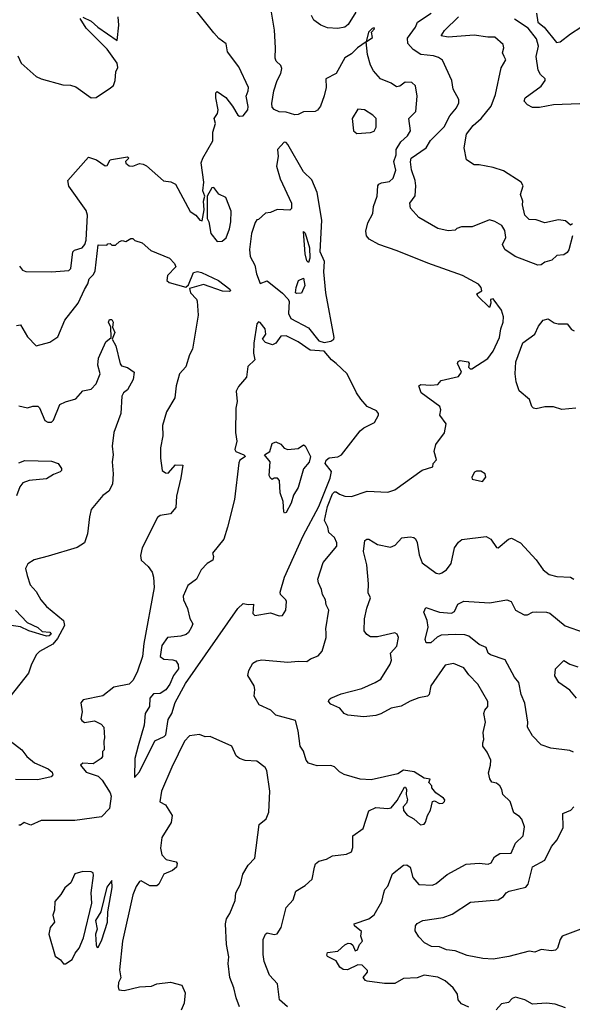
# Model space of a CAD drawing. Extents: x 1552033 to 1694788, y 811965 to 917215.
# Tile 191 of 256: x 1634330 to 1637535, y 862439 to 868148. Entities that reach past the tile are written whole.
import ezdxf

# ---------------------------------------------------------------- set-up
doc = ezdxf.new("R2010")
doc.units = 0

msp = doc.modelspace()

# ---------------------------------------------------------------- linework, layer by layer
at = {"layer": '0CON20XD'}
for points in [[(1634329.3, 866719.3), (1634346, 866695), (1634365, 866687.7), (1634515, 866685.8), (1634615, 866694), (1634625.9, 866705), (1634637.9, 866802.1), (1634647.8, 866812.2), (1634692.5, 866825), (1634706.7, 866845), (1634715, 866870), (1634722.3, 867015), (1634715, 867041.4), (1634615, 867183.1), (1634608.9, 867215), (1634728.3, 867351.7), (1634775, 867335.5), (1634825, 867301.1), (1634836.9, 867303.1), (1634855, 867334.4), (1634862.5, 867337.5), (1634955, 867352.5), (1634962.5, 867345), (1634943.8, 867325), (1634946.2, 867315), (1634965, 867301.4), (1634985, 867298.8), (1635025, 867314), (1635045, 867310), (1635065, 867300), (1635164.5, 867214.5), (1635207, 867207), (1635234, 867194), (1635318.2, 867035), (1635352, 867015), (1635375, 866986.2), (1635388.8, 866981.2), (1635400, 867045), (1635396, 867095), (1635402.9, 867125), (1635391.8, 867155), (1635397.4, 867205), (1635382.3, 867317.7), (1635391.1, 867345), (1635450.5, 867445), (1635450, 867495), (1635465.2, 867545), (1635457.9, 867575), (1635476.7, 867603.3), (1635480.8, 867625), (1635466.7, 867695), (1635466.9, 867723.1), (1635475, 867732.2), (1635525, 867696), (1635565, 867646.4), (1635594.5, 867595), (1635605, 867588.9), (1635625, 867590.2), (1635652.3, 867625), (1635654.1, 867644.1), (1635642.4, 867705), (1635655, 867735.3), (1635656.1, 867755), (1635599.9, 867875), (1635535, 867962.2), (1635527.2, 868007.2), (1635485, 868039.2), (1635455, 868071.6), (1635285, 868285.3)], [(1635882.7, 862425), (1635836.1, 862465), (1635825, 862558.8), (1635778.9, 862608.9), (1635747.4, 862687.4), (1635741.3, 862728.7), (1635741.5, 862815), (1635755, 862846.2), (1635765, 862853.8), (1635805, 862844), (1635823, 862847), (1635846, 862884), (1635875, 863001.2), (1635915.7, 863044.3), (1635931.2, 863095), (1635985, 863128), (1636025.8, 863165), (1636038.9, 863235), (1636045.5, 863254.5), (1636065, 863270), (1636109.7, 863280.3), (1636145, 863299.2), (1636225, 863310), (1636255, 863322.5), (1636261.7, 863348.3), (1636262, 863415), (1636321.1, 863458.9), (1636355, 863560), (1636395, 863580), (1636465, 863574), (1636485, 863577.5), (1636518.9, 863621.1), (1636561.7, 863698.3), (1636568, 863698), (1636573.3, 863685), (1636571.2, 863655), (1636580, 863625), (1636573.3, 863605), (1636554.2, 863585), (1636555, 863563.3), (1636578, 863535), (1636615, 863514.3), (1636655, 863479.4), (1636675, 863482.9), (1636684, 863495), (1636695.6, 863534.4), (1636712.9, 863565), (1636723.3, 863615), (1636735, 863618.8), (1636765, 863602.9), (1636784.4, 863605.6), (1636794, 863615), (1636796.2, 863625), (1636788.8, 863635), (1636742.5, 863665), (1636720, 863695), (1636720, 863705), (1636702.5, 863725), (1636710, 863745), (1636675, 863750), (1636617, 863787), (1636555, 863796.7), (1636523.9, 863776.1), (1636368.8, 863741.2), (1636305, 863744), (1636211.2, 863771.2), (1636185, 863786.7), (1636155, 863816), (1636135, 863824.2), (1636055, 863821.8), (1636005, 863838.1), (1635992.1, 863855), (1635976.5, 863906.5), (1635957.1, 863935), (1635945.5, 864025), (1635928.5, 864085), (1635816, 864115), (1635786.2, 864145), (1635718.6, 864175), (1635689.2, 864225), (1635693.8, 864265), (1635690, 864285), (1635652.5, 864345), (1635658.1, 864375), (1635682.1, 864417.9), (1635705, 864431.2), (1635735, 864435.6), (1635885, 864423.2), (1635945, 864429.1), (1635995, 864425.8), (1636017.3, 864442.7), (1636060.7, 864459.3), (1636084.1, 864485.9), (1636107.5, 864565), (1636107.5, 864592.5), (1636105.9, 864615.9), (1636121.9, 864725), (1636108.1, 864755), (1636104.4, 864785), (1636085.6, 864815), (1636081.1, 864845), (1636062, 864882), (1636059.5, 864905), (1636089.9, 865000.1), (1636170, 865095), (1636170, 865115), (1636156, 865145), (1636122.7, 865175), (1636117.3, 865205), (1636096.8, 865245), (1636115.3, 865325), (1636145, 865398.5), (1636155, 865410.9), (1636165, 865411.1), (1636185, 865396.7), (1636215, 865386.2), (1636255, 865384.1), (1636345.6, 865414.4), (1636465, 865409.4), (1636505, 865422.2), (1636665, 865535.5), (1636726.7, 865555), (1636727.5, 865575), (1636746.7, 865595), (1636734, 865645), (1636742.5, 865685), (1636793.3, 865753.3), (1636802.9, 865805), (1636767.5, 865855), (1636772, 865885), (1636765.8, 865905), (1636657.5, 865985), (1636644.1, 866025.9), (1636656.4, 866033.6), (1636715, 866028), (1636755, 866032.5), (1636775, 866056.7), (1636875, 866080), (1636892.5, 866105), (1636870, 866155), (1636873.6, 866166.4), (1636885, 866172.5), (1636930, 866165), (1636937.5, 866155), (1636933, 866133), (1636943, 866123), (1636953, 866123), (1637045, 866184), (1637076, 866225), (1637112, 866305), (1637120, 866355), (1637134, 866395), (1637135.8, 866425), (1637123.6, 866463.6), (1637075, 866530), (1637060, 866525), (1637062.5, 866505), (1637055, 866480), (1636987.5, 866545), (1636981.7, 866558.3), (1637010, 866575), (1637006.7, 866595), (1636990, 866615), (1636898, 866665), (1636697, 866737), (1636518.5, 866808.5), (1636413.4, 866843.5), (1636356.1, 866875), (1636340.3, 866895), (1636337.8, 866922.2), (1636349.7, 866970.3), (1636377.1, 867025), (1636382, 867065), (1636403.1, 867125), (1636406.7, 867185), (1636412.5, 867195), (1636428, 867202), (1636475, 867209.8), (1636495, 867228.9), (1636511.1, 867275), (1636499.7, 867325), (1636513.3, 867365), (1636513.4, 867395), (1636541.2, 867438.8), (1636578.8, 867475), (1636596.7, 867503.3), (1636586.4, 867575), (1636627.9, 867615), (1636634.6, 867705), (1636625.6, 867765), (1636605, 867784.2), (1636565, 867785.6), (1636535, 867762.7), (1636515, 867758.9), (1636485, 867779.6), (1636421.5, 867805), (1636381.6, 867851.6), (1636364.6, 867885), (1636346.9, 867946.9), (1636340, 868020), (1636376, 868045), (1636370, 868075), (1636387.5, 868095), (1636385, 868100), (1636375, 868097.5), (1636352.5, 868075), (1636340, 868020), (1636288.6, 867985), (1636255, 867950.5), (1636215, 867927.3), (1636165.1, 867834.9), (1636105.6, 867805), (1636106.7, 867755), (1636095, 867706), (1636075, 867646), (1636057.4, 867622.6), (1636044.3, 867615.7), (1635975, 867614.2), (1635945, 867598.8), (1635925, 867596.2), (1635875, 867611.2), (1635835, 867613.8), (1635805, 867627.5), (1635795, 867640), (1635792.7, 867662.7), (1635803.8, 867735), (1635823.7, 867795), (1635845, 867835.7), (1635850.8, 867865), (1635845, 867882.5), (1635816.6, 867906.6), (1635810.8, 867925), (1635813.9, 867985), (1635806.7, 868086.7), (1635787.1, 868215)], [(1636279, 868191), (1636235, 868119.2), (1636215, 868104.7), (1636175, 868097.3), (1636115, 868101.4), (1636076.6, 868116.6), (1636035.6, 868145.6), (1636022.3, 868172.3)], [(1637536.2, 866895), (1637515.6, 866814.4), (1637505, 866797.1), (1637485, 866785.4), (1637445, 866780.6), (1637416.3, 866753.7), (1637375, 866741.4), (1637353.5, 866726.5), (1637335, 866724.5), (1637204, 866774), (1637144.5, 866815), (1637129.2, 866845), (1637149.4, 866885), (1637143.1, 866925), (1637125.6, 866955), (1637085, 866977.5), (1637055, 866987.3), (1636955, 866947.1), (1636892.3, 866947.7), (1636865, 866937.5), (1636855, 866927.5), (1636815, 866923.8), (1636755, 866937.5), (1636645, 867000), (1636595.6, 867055), (1636592.9, 867085), (1636622.6, 867127.4), (1636627.1, 867185), (1636623.8, 867215), (1636602.7, 867277.3), (1636596.5, 867323.5), (1636600.6, 867345), (1636686.9, 867405), (1636712.4, 867447.6), (1636792.5, 867527.5), (1636825, 867590), (1636863.6, 867636.4), (1636877.5, 867665), (1636877.5, 867685), (1636844.2, 867744.2), (1636836, 867795), (1636782.2, 867912.2), (1636759.1, 867929.1), (1636729.1, 867939.1), (1636656.1, 867946.1), (1636612, 867975), (1636580.1, 868010.1), (1636579.5, 868040.5), (1636625, 868104.7), (1636637.2, 868132.8), (1636716.9, 868185)], [(1637327.6, 868185), (1637334.3, 868134.3), (1637372.2, 868105), (1637442.5, 868015), (1637465, 868020), (1637523.6, 868065), (1637585, 868105.4)], [(1634318.3, 867938.3), (1634338, 867895), (1634425, 867819.4), (1634455, 867805.7), (1634580.6, 867770.6), (1634625, 867767.7), (1634655, 867757.7), (1634745, 867695.2), (1634773.1, 867696.9), (1634856.3, 867753.7), (1634872.9, 867767.1), (1634883.3, 867795), (1634886.7, 867845), (1634898.8, 867871.2), (1634894.4, 867895), (1634837.3, 867977.3), (1634715, 868098.6), (1634680, 868155)], [(1634695, 868163.1), (1634745, 868138.8), (1634783.3, 868105), (1634895, 868026.7), (1634905.5, 868115.5), (1634900, 868165)], [(1637536.9, 866965), (1637525, 866956.7), (1637495, 866980.7), (1637455, 866986.5), (1637375, 866970), (1637325, 866988.1), (1637285, 866990), (1637260, 867015), (1637245.8, 867075), (1637247.5, 867095), (1637234, 867135), (1637250, 867185), (1637238.8, 867205), (1637135, 867271.9), (1637075, 867290), (1636995, 867306.2), (1636965, 867306.7), (1636922, 867335), (1636907.1, 867405), (1636922.2, 867485), (1636959.4, 867535), (1637005.6, 867575), (1637063.9, 867646.1), (1637088.9, 867715), (1637121.7, 867868.3), (1637148.6, 867915), (1637138.8, 867935), (1637130.8, 867955), (1637137.5, 867985), (1637134.3, 868004.3), (1637085, 868045.7), (1637044.3, 868045.7), (1636965, 868057.5), (1636815, 868046.7), (1636774.2, 868055), (1636793.5, 868085), (1636874.7, 868165.3)], [(1637579.1, 867659.1), (1637426.5, 867653.5), (1637386.1, 867646.1), (1637345, 867637.8), (1637305, 867637.8), (1637275, 867654.2), (1637256.2, 867675), (1637261.2, 867695), (1637355, 867761.8), (1637378.2, 867795), (1637377.6, 867805), (1637349.8, 867829.8), (1637337.2, 867855), (1637325.8, 867934.2), (1637338.4, 867995), (1637327.5, 868037.5), (1637278.4, 868098.4), (1637200.3, 868150.3)], [(1636285, 867487.5), (1636365, 867493.5), (1636385, 867502), (1636397.1, 867525), (1636397.5, 867575), (1636377.5, 867595), (1636330, 867625), (1636290.8, 867629.2), (1636257.5, 867575), (1636265, 867503.3), (1636285, 867487.5)], [(1636096.6, 866276.6), (1636135, 866283.8), (1636151.9, 866295), (1636154.4, 866305.6), (1636105.2, 866565), (1636092.9, 866685), (1636097.8, 866745), (1636072.5, 866802.5), (1636081.3, 866985), (1636055.8, 867145), (1636025, 867218.5), (1635975, 867265.6), (1635885.7, 867425), (1635875, 867435.9), (1635863.1, 867436.9), (1635824.8, 867395), (1635828.3, 867355), (1635819.2, 867299.2), (1635840.2, 867225), (1635906, 867085), (1635906.8, 867053.2), (1635896.7, 867043.3), (1635823, 867047), (1635785, 867030), (1635755, 867026.7), (1635715, 866990), (1635705, 866987.5), (1635695, 866972.5), (1635675, 866907.5), (1635662.5, 866815), (1635665.8, 866775), (1635694.3, 866724.3), (1635704.2, 866675), (1635725, 866617.5), (1635765, 866633.3), (1635855, 866562.5), (1635885, 866530), (1635892.5, 866515), (1635889.2, 866445), (1635902.2, 866415), (1636005, 866360.3), (1636065.4, 866285), (1636096.6, 866276.6)], [(1635475, 866862.7), (1635505, 866863.1), (1635527.4, 866882.6), (1635545.9, 866935), (1635554.6, 866975), (1635556.7, 867036.7), (1635525, 867117.5), (1635485, 867135.7), (1635455, 867174), (1635445, 867172.5), (1635417.1, 867125), (1635418, 866995), (1635427.1, 866975), (1635439.1, 866909.1), (1635475, 866862.7)], [(1634311.2, 866375), (1634335, 866378), (1634375, 866310), (1634425, 866257.5), (1634505, 866278.8), (1634551.2, 866308.8), (1634591.4, 866405), (1634669.4, 866505), (1634705.6, 866584.4), (1634724.3, 866615.7), (1634732.9, 866645), (1634758.7, 866671.3), (1634767.4, 866692.6), (1634785, 866842.5), (1634835, 866840), (1634841.7, 866848.3), (1634855, 866850), (1634865, 866840), (1634885, 866840), (1634908.3, 866861.7), (1634925, 866867.5), (1634945, 866862.5), (1634975, 866880), (1634985, 866880), (1634998.3, 866868.3), (1635040, 866855), (1635089.4, 866809.4), (1635198.8, 866765), (1635227.5, 866735), (1635236, 866715), (1635186.2, 866665), (1635183.8, 866635), (1635196.7, 866625), (1635293.3, 866596.7), (1635308.8, 866611.2), (1635338.3, 866681.7), (1635361.8, 866688.2), (1635385, 866682.8), (1635482.3, 866635), (1635548.8, 866585), (1635552.5, 866575), (1635547.2, 866572.7), (1635506.9, 866573.1), (1635395, 866611.6), (1635315, 866590), (1635320, 866565), (1635355, 866527.5), (1635359.2, 866515), (1635365.2, 866435.2), (1635332.3, 866237.7), (1635314.5, 866205), (1635292.4, 866135), (1635256.7, 866095), (1635237.9, 866025), (1635230.5, 865955), (1635181.9, 865875), (1635158.1, 865795), (1635160, 865735), (1635146.9, 865665), (1635147.1, 865605), (1635156.7, 865535), (1635175, 865520), (1635191.7, 865518.3), (1635233.8, 865566.2), (1635275.5, 865565), (1635265, 865491.2), (1635238.5, 865385), (1635235, 865320), (1635205, 865282.5), (1635145, 865272.9), (1635129.3, 865260.7), (1635040.6, 865085), (1635029.7, 865040.3), (1635034.2, 865015), (1635075, 864977.5), (1635098, 864945), (1635106.7, 864915), (1635109.4, 864855), (1635049.5, 864530.5), (1635042.2, 864455), (1635010.8, 864365), (1634985, 864316.4), (1634964, 864295), (1634875, 864278.5), (1634812.1, 864227.9), (1634697.5, 864205), (1634683.9, 864186.1), (1634692, 864135), (1634683.8, 864095), (1634690, 864085), (1634706.1, 864073.9), (1634763, 864083), (1634803, 864063), (1634817.5, 864045), (1634822.5, 863985), (1634817.5, 863965), (1634820, 863915), (1634810, 863905), (1634810, 863875), (1634802.5, 863865), (1634755, 863833.8), (1634695, 863837.1), (1634682.9, 863825), (1634714.4, 863785), (1634785, 863762.5), (1634808, 863738), (1634855, 863664.4), (1634859.4, 863645), (1634851.4, 863575), (1634805, 863525.3), (1634650, 863505), (1634455, 863505.3), (1634395, 863477.5), (1634355, 863494), (1634335, 863478), (1634325, 863478)], [(1636005, 866740), (1635995, 866750), (1635985, 866790), (1635975, 866920), (1635985, 866910), (1636010, 866825), (1636012.5, 866765), (1636005, 866740)], [(1635935, 866560), (1635930, 866565), (1635932.5, 866595), (1635946.7, 866635), (1635975, 866650), (1635983.9, 866606.1), (1635965, 866562.5), (1635935, 866560)], [(1634325, 865909.2), (1634375, 865897.5), (1634405, 865907.1), (1634435, 865906.2), (1634445, 865896.7), (1634474.7, 865824.7), (1634493.6, 865813.6), (1634515, 865814.8), (1634525.4, 865825), (1634563, 865917), (1634595, 865932.5), (1634655, 865949.2), (1634695, 865995.7), (1634744.2, 866005.8), (1634774.1, 866035.9), (1634796, 866095), (1634782.2, 866145), (1634787.1, 866185), (1634829.1, 866280.9), (1634860, 866305), (1634857.5, 866365), (1634844.3, 866395), (1634851.2, 866408.8), (1634865, 866410), (1634872, 866395), (1634868.8, 866365), (1634882, 866335), (1634866, 866295), (1634887.4, 866257.4), (1634912.7, 866152.7), (1634920.8, 866140.8), (1634955, 866131.2), (1634993.3, 866105), (1634987.7, 866062.3), (1634955, 866002.5), (1634932.5, 865985), (1634922.5, 865965), (1634916.2, 865865), (1634875.7, 865754.3), (1634865.6, 865675), (1634872.5, 865625), (1634865.7, 865585), (1634871.2, 865515), (1634867.5, 865455), (1634847.5, 865415), (1634811.7, 865388.3), (1634745, 865308.8), (1634734.4, 865265), (1634723.8, 865166.1), (1634705.2, 865114.8), (1634662.7, 865087.3), (1634495, 865036.5)], [(1637555.9, 865895.9), (1637475, 865887.1), (1637425, 865902.7), (1637375, 865903.6), (1637325, 865890.7), (1637310, 865895), (1637300, 865905), (1637286.2, 865946.2), (1637226.3, 865996.3), (1637208.9, 866048.9), (1637202.7, 866095), (1637207.1, 866165), (1637248.6, 866275), (1637318, 866325), (1637339.1, 866370.9), (1637365, 866406), (1637395, 866414.2), (1637429.5, 866389.5), (1637453.5, 866383.5), (1637505, 866384.6), (1637531.2, 866351.2), (1637545, 866344.6)], [(1634995, 863753.3), (1635025, 863787.8), (1635114, 863966), (1635168.1, 863991.9), (1635177.7, 864002.3), (1635190, 864090), (1635212, 864125), (1635231.6, 864188.4), (1635291.2, 864298.8), (1635595, 864734.2), (1635625, 864763.3), (1635655, 864757.5), (1635685, 864760), (1635682, 864705), (1635694.3, 864694.3), (1635785, 864708.1), (1635835, 864692), (1635855, 864693.3), (1635872.5, 864725), (1635876.9, 864775), (1635874.3, 864785), (1635843.3, 864815), (1635841.1, 864828.9), (1635864.7, 864915.3), (1635974.2, 865155), (1636065, 865324.8), (1636130, 865490), (1636138.3, 865528.3), (1636102.2, 865575), (1636106.8, 865593.2), (1636125, 865607), (1636175, 865613.3), (1636195.3, 865625), (1636305, 865764.3), (1636325, 865781.1), (1636388.1, 865811.9), (1636411.4, 865855), (1636411.4, 865865), (1636400.2, 865880.2), (1636345.5, 865905.5), (1636308, 865948), (1636283.9, 865983.9), (1636229.5, 866095), (1636165.5, 866155), (1636138, 866175), (1636096.5, 866225), (1636015, 866232.4), (1635945, 866280.4), (1635875, 866315.3), (1635845, 866313.8), (1635815, 866272.5), (1635796.4, 866263.6), (1635755, 866276.2), (1635738.8, 866295), (1635756.7, 866325), (1635753.5, 866355), (1635725, 866392.5), (1635714.6, 866395.4), (1635706, 866385), (1635687, 866273), (1635686.2, 866215), (1635693.3, 866175), (1635653, 866137), (1635646.2, 866075), (1635598.8, 866021.2), (1635586.2, 865995), (1635591.2, 865935), (1635584, 865895), (1635581.2, 865755), (1635588.8, 865705), (1635576.7, 865655), (1635584.2, 865644.2), (1635630, 865625), (1635640, 865615), (1635606.1, 865593.9), (1635600.7, 865579.3), (1635574.8, 865365.2), (1635534.4, 865205.6), (1635514.4, 865135), (1635448.8, 865055), (1635454, 865035), (1635449.2, 865015), (1635418, 864995), (1635381.9, 864958.1), (1635356, 864904), (1635305, 864867.1), (1635278.6, 864805), (1635280, 864785), (1635303.2, 864733.2), (1635316.9, 864676.9), (1635334, 864645), (1635327.1, 864625), (1635309.2, 864595), (1635295, 864584), (1635265, 864573.3), (1635187.5, 864565), (1635155, 864520), (1635145.4, 864455), (1635165, 864441.1), (1635217.2, 864437.2), (1635235, 864430.4), (1635249.7, 864409.7), (1635250.3, 864385), (1635221.9, 864345), (1635199.6, 864295), (1635177.5, 864262.5), (1635145, 864240.4), (1635105, 864240), (1635084.3, 864215), (1635081.8, 864165), (1635057.8, 864125), (1635052, 864058), (1635017.1, 863937.1), (1634998.5, 863865), (1634995, 863753.3)], [(1635865, 865286.7), (1635861.4, 865295), (1635858.6, 865355), (1635840.8, 865405), (1635837, 865477), (1635825, 865490), (1635805, 865490), (1635795, 865482.5), (1635785, 865490), (1635777.5, 865505), (1635782.5, 865585), (1635750, 865625), (1635780, 865645), (1635795, 865690), (1635815, 865700), (1635845, 865687.5), (1635863.9, 865663.9), (1635885, 865656), (1635945, 865662.5), (1635975, 865683.1), (1635985, 865676.9), (1636015.8, 865615), (1636008.3, 865581.7), (1635976.4, 865543.6), (1635944.8, 865435), (1635918.1, 865391.9), (1635905, 865344.4), (1635875, 865290), (1635865, 865286.7)], [(1634325, 865578.6), (1634358.9, 865591.1), (1634515, 865588.8), (1634553.5, 865575), (1634571.5, 865545), (1634572.5, 865535), (1634564.4, 865525.6), (1634525, 865511.3), (1634485, 865484.8), (1634384.3, 865475.7), (1634347.8, 865462.2), (1634331.3, 865438.7), (1634311.9, 865388.1)], [(1637015, 865470), (1637033.3, 865495), (1637030, 865515), (1637005, 865530), (1636979.3, 865530.7), (1636967.5, 865525), (1636952.5, 865495), (1636954.1, 865484.1), (1637015, 865470)], [(1637015.8, 863955.8), (1637022.2, 863975), (1637018.1, 864015), (1637030.5, 864075), (1637021.9, 864125), (1637027.1, 864145), (1637045.6, 864165), (1637045.6, 864195), (1636987.5, 864295), (1636935, 864348.8), (1636905, 864389.4), (1636845, 864415.5), (1636797.5, 864405), (1636715, 864286), (1636705.5, 864235), (1636695.8, 864225), (1636644.5, 864215.5), (1636595, 864197.5), (1636543, 864167), (1636483.6, 864156.4), (1636425, 864123.3), (1636395.9, 864114.1), (1636325, 864105.6), (1636232.5, 864115), (1636211.2, 864125), (1636185.8, 864155.8), (1636135, 864178.8), (1636121.2, 864195), (1636124.2, 864205.8), (1636135, 864213.3), (1636195, 864238.8), (1636315, 864270.8), (1636391.1, 864305), (1636423.5, 864325), (1636478.8, 864411.2), (1636486, 864435), (1636481.1, 864475), (1636517.9, 864515), (1636527.3, 864565), (1636520, 864585), (1636505, 864592), (1636405, 864569.4), (1636365, 864570.6), (1636343.1, 864583.1), (1636328.6, 864605), (1636330.5, 864675), (1636343.2, 864736.8), (1636364, 864795), (1636350.8, 864825), (1636352.9, 864877.1), (1636342.5, 864987.5), (1636324.7, 865065), (1636332.2, 865127.7), (1636343.3, 865136.7), (1636355, 865136.4), (1636405, 865104.5), (1636479.7, 865090.3), (1636508.3, 865101.7), (1636547, 865143), (1636595, 865150), (1636615, 865146.2), (1636625, 865138.8), (1636635, 865116.2), (1636646.1, 865045), (1636665, 864998.1), (1636745, 864939.6), (1636765, 864935.5), (1636778.7, 864941.3), (1636805, 864958.9), (1636831.8, 864995), (1636852.5, 865085), (1636875, 865119.5), (1636895, 865133.6), (1637035, 865151.8), (1637062.5, 865135), (1637095, 865086.7), (1637105, 865086.2), (1637165, 865135.8), (1637182.3, 865142.3), (1637234.4, 865114.4), (1637325.5, 865015.5), (1637365, 864958), (1637401.7, 864931.7), (1637445, 864920), (1637525, 864916), (1637544.3, 864904.3)], [(1634495, 865036.5), (1634414.5, 865015.5), (1634377.3, 864992.7), (1634364.2, 864965), (1634372.9, 864925), (1634391.1, 864871.1), (1634425, 864832.5), (1634452.2, 864785), (1634486, 864746), (1634584.5, 864665), (1634589.5, 864635), (1634549.1, 864560.9), (1634522.3, 864527.7), (1634444.7, 864485.3), (1634425, 864465.8), (1634395.7, 864405), (1634381.4, 864358.6), (1634250.6, 864195)], [(1637541, 863901), (1637520.9, 863910.9), (1637411.2, 863925), (1637353.7, 863943.7), (1637304, 863995), (1637275.8, 864045), (1637276.5, 864075), (1637259.4, 864185), (1637238.2, 864235), (1637225.4, 864305), (1637200, 864335), (1637145, 864436.8), (1637060, 864465), (1637046, 864475), (1637035, 864507.5), (1636994.7, 864524.7), (1636935, 864573.8), (1636911.2, 864581.2), (1636855, 864582.9), (1636775, 864578.4), (1636752, 864568), (1636715, 864535.4), (1636687.1, 864535), (1636681.5, 864555), (1636699.6, 864625), (1636693.6, 864663.6), (1636673.6, 864713.6), (1636685, 864740.6), (1636765, 864711.8), (1636835, 864707.7), (1636852.5, 864717.5), (1636871, 864759), (1636905, 864776.2), (1637055, 864766.9), (1637155, 864783.8), (1637180, 864775), (1637205, 864724.4), (1637255, 864696.5), (1637275, 864696.7), (1637305, 864712.5), (1637325, 864715.4), (1637385, 864713.5), (1637405, 864707.5), (1637494.1, 864634.1), (1637604.7, 864594.7)], [(1634306.2, 864723.8), (1634373.4, 864653.4), (1634435, 864624.3), (1634461, 864601), (1634505, 864596.7), (1634511.4, 864585), (1634500.6, 864575), (1634485, 864574.5), (1634381.8, 864605), (1634335, 864627.5), (1634226, 864644)], [(1637558.6, 864215), (1637520.2, 864260.2), (1637456.2, 864305), (1637434.4, 864344.4), (1637438, 864385), (1637485, 864432), (1637520.7, 864410.7), (1637566.7, 864396.7)], [(1634275, 863966), (1634342.5, 863915), (1634371.2, 863875), (1634415, 863838.6), (1634495, 863804.5), (1634518.5, 863785), (1634521.1, 863768.9), (1634512, 863758), (1634435, 863740), (1634305, 863743.5)], [(1635604.5, 862425), (1635585, 862477.5), (1635572.5, 862535), (1635548.5, 862595), (1635538.9, 862675), (1635542.9, 862715), (1635528.8, 862785), (1635524.3, 862905), (1635529.2, 862935), (1635548.6, 862965), (1635578.8, 863041.2), (1635582.5, 863085), (1635611.4, 863135), (1635624.1, 863194.1), (1635655, 863245.8), (1635692.9, 863287.1), (1635718.9, 863481.1), (1635760, 863515), (1635775, 863552.5), (1635780, 863675), (1635762.5, 863795), (1635752.9, 863812.9), (1635705, 863848), (1635637, 863853), (1635603.9, 863863.9), (1635585, 863880), (1635560, 863935), (1635435, 863992.5), (1635405, 863990), (1635373, 864003), (1635315, 863995.8), (1635285, 863965.4), (1635211.2, 863815), (1635152.8, 863675), (1635143.1, 863613.1), (1635175, 863595.7), (1635214.4, 863534.4), (1635207.5, 863492.5), (1635153.4, 863406.6), (1635145.9, 863345), (1635154.4, 863305), (1635179.5, 863279.5), (1635236.9, 863265), (1635242.2, 863255), (1635240, 863235), (1635215.8, 863215), (1635166.5, 863193.5), (1635137.3, 863135), (1635125, 863126.8), (1635085, 863126.4), (1635035, 863154.3), (1635025, 863151.4), (1635005, 863121.5), (1634986.8, 863073.2), (1634926.9, 862805), (1634908.6, 862638.6), (1634917, 862593), (1634902.9, 862565), (1634901.2, 862541.2), (1634905, 862522.5), (1634935, 862518.8), (1635025, 862541.2), (1635095, 862544.3), (1635125, 862557.5), (1635205, 862567.5), (1635270.6, 862550.6), (1635290, 862505), (1635283.3, 862445), (1635266.7, 862405)], [(1636935, 862422.9), (1636892.7, 862442.7), (1636873.1, 862465), (1636868.7, 862498.7), (1636844.3, 862535), (1636798, 862575), (1636755, 862597.3), (1636675, 862608.4), (1636635, 862591.9), (1636555, 862589.4), (1636505, 862558.9), (1636445, 862560), (1636345, 862574), (1636335, 862577.5), (1636322.5, 862595), (1636347.5, 862625), (1636347.5, 862635), (1636316.1, 862666.1), (1636291.7, 862668.3), (1636230.6, 862639.4), (1636205, 862640.5), (1636187.3, 862655), (1636165, 862692), (1636115, 862716.2), (1636110.6, 862725), (1636115, 862738.8), (1636175, 862748.1), (1636215, 862784.3), (1636235, 862794), (1636251.2, 862791.2), (1636261.7, 862781.7), (1636275, 862750), (1636290, 862755), (1636300, 862785), (1636317.5, 862805), (1636307.5, 862835), (1636311.7, 862861.7), (1636272.5, 862895), (1636270, 862905), (1636355, 862934.3), (1636385, 862958.1), (1636429.5, 863035), (1636441.9, 863085), (1636448.1, 863105), (1636465.5, 863125), (1636492.5, 863195), (1636555, 863246.5), (1636575, 863247.5), (1636594.3, 863235), (1636610, 863175), (1636645, 863132.9), (1636725, 863129.5), (1636745, 863138.6), (1636809.2, 863190.8), (1636919.1, 863250.9), (1636995, 863258), (1637047.6, 863252.4), (1637065, 863260), (1637084.6, 863295), (1637115, 863312.6), (1637180.8, 863315), (1637205, 863372.5), (1637249.4, 863415), (1637257.4, 863467.4), (1637242.3, 863512.3), (1637228.3, 863528.3), (1637195, 863548.6), (1637174.6, 863615), (1637132, 863655), (1637126.2, 863685), (1637113.8, 863705), (1637095, 863721.2), (1637067.7, 863727.7), (1637056.4, 863746.4), (1637047.9, 863782.1), (1637060.5, 863825), (1637061.9, 863855), (1637041.7, 863901.7), (1637015.6, 863935), (1637015.8, 863955.8)], [(1637585, 862874.2), (1637476.7, 862835), (1637464.2, 862815.8), (1637448.5, 862765), (1637436.9, 862753.1), (1637415, 862749.4), (1637355, 862757.1), (1637318.3, 862741.7), (1637285, 862746.4), (1637166.2, 862716.2), (1637075, 862701.4), (1637015.6, 862704.4), (1636925, 862721.2), (1636855, 862750), (1636805, 862755.5), (1636765, 862771.4), (1636717.5, 862775), (1636676.7, 862795), (1636645, 862830), (1636623.8, 862865), (1636625.8, 862895), (1636635, 862907.5), (1636668.8, 862925), (1636785, 862941.6), (1636838.1, 862961.9), (1636945, 863031.2), (1637104.6, 863045.4), (1637136, 863064), (1637151.4, 863085), (1637169.4, 863095), (1637265, 863118.5), (1637278.3, 863135), (1637305, 863235.5), (1637375.2, 863274.8), (1637413.8, 863355), (1637447.5, 863392.5), (1637481.1, 863465), (1637480.9, 863545), (1637525.7, 863565), (1637542.9, 863585)], [(1634595, 862674.2), (1634635, 862698.6), (1634652.1, 862735), (1634675, 862765.3), (1634699.8, 862825), (1634748.1, 863025), (1634744.5, 863085.5), (1634758.5, 863185), (1634755, 863201.5), (1634745, 863207.7), (1634695, 863208.8), (1634648.8, 863195), (1634625.8, 863144.2), (1634592.5, 863115), (1634568.8, 863075), (1634534.3, 863035.7), (1634531.9, 862985), (1634521.2, 862955), (1634530.8, 862915), (1634505.7, 862885), (1634498.6, 862845), (1634535, 862717.5), (1634566.7, 862696.7), (1634584.2, 862674.2), (1634595, 862674.2)], [(1634785, 862768.6), (1634806.2, 862813.8), (1634839.6, 862915), (1634841.7, 862975), (1634865.9, 863115.9), (1634865, 863157.5), (1634835, 863117.7), (1634799.4, 862975), (1634770.3, 862925), (1634778.6, 862875), (1634769.2, 862845), (1634773.9, 862783.9), (1634775, 862773.8), (1634785, 862768.6)], [(1637495, 862418), (1637435, 862440.9), (1637385, 862446.7), (1637305, 862440), (1637260, 862465), (1637205, 862480), (1637186.6, 862473.4), (1637165, 862448.9), (1637125, 862441.4), (1637093.7, 862406.3)]]:
    msp.add_lwpolyline(points, dxfattribs=at)

doc.saveas('drawing.dxf')
